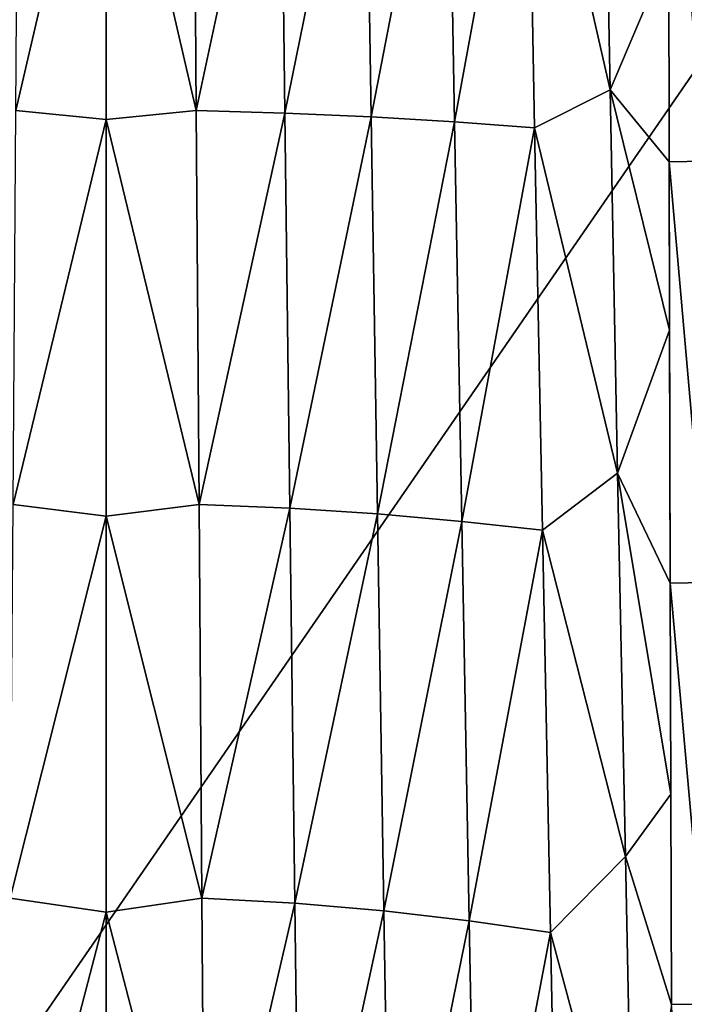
# Model space of a CAD drawing. Header units: metres. Extents: x -36 to 82, y -104 to 104.
# Tile 217 of 245: x -1 to 8, y 63 to 76. Entities that reach past the tile are written whole.
import ezdxf

# ---------------------------------------------------------------- set-up
doc = ezdxf.new("R2010")
doc.units = ezdxf.units.M
doc.layers.add('solid_FIT-SHOWER-153_SW0001', color=7, linetype='CONTINUOUS')

msp = doc.modelspace()

# ---------------------------------------------------------------- linework, layer by layer
at = {"layer": 'solid_FIT-SHOWER-153_SW0001'}
for points in [[(-14.693858, 85.322571, 16.90811), (-14.693651, 42.661289, 16.90811), (14.693883, 85.322571, 16.90811)], [(-14.693651, 42.661289, 16.90811), (14.693646, 42.661285, 16.90811), (14.693883, 85.322571, 16.90811)], [(6.612454, 80.216904, -19.460653), (6.708691, 75.111069, -19.715075), (5.604503, 79.964348, -19.536777)], [(6.612454, 80.216904, -19.460653), (7.489029, 76.953461, -19.552849), (6.708691, 75.111069, -19.715075)], [(-1.200576, 74.834579, -19.865303), (-1.164842, 80.078659, -19.613541), (-0.000009, 80.01223, -19.61725)], [(-1.200576, 74.834579, -19.865303), (-0.000009, 80.01223, -19.61725), (-0.000007, 74.71521, -19.871189)], [(1.164841, 80.07872, -19.613537), (1.200575, 74.834717, -19.865297), (-0.000009, 80.01223, -19.61725)], [(1.200575, 74.834717, -19.865297), (-0.000007, 74.71521, -19.871189), (-0.000009, 80.01223, -19.61725)], [(2.316986, 80.061516, -19.610239), (1.200575, 74.834717, -19.865297), (1.164841, 80.07872, -19.613537)], [(2.316986, 80.061516, -19.610239), (2.379278, 74.800308, -19.863104), (1.200575, 74.834717, -19.865297)], [(3.44671, 80.036049, -19.599274), (2.379278, 74.800308, -19.863104), (2.316986, 80.061516, -19.610239)], [(3.44671, 80.036049, -19.599274), (3.527703, 74.749374, -19.854113), (2.379278, 74.800308, -19.863104)], [(4.545396, 80.003273, -19.576258), (3.527703, 74.749374, -19.854113), (3.44671, 80.036049, -19.599274)], [(4.545396, 80.003273, -19.576258), (4.638514, 74.683815, -19.834131), (3.527703, 74.749374, -19.854113)], [(5.604503, 79.964348, -19.536777), (4.638514, 74.683815, -19.834131), (4.545396, 80.003273, -19.576258)], [(5.604503, 79.964348, -19.536777), (5.704392, 74.605957, -19.798935), (4.638514, 74.683815, -19.834131)], [(6.708691, 75.111069, -19.715075), (5.704392, 74.605957, -19.798935), (5.604503, 79.964348, -19.536777)], [(7.484668, 79.759804, -19.40473), (7.968139, 79.776283, -19.346048), (7.971908, 74.16256, -19.64308)], [(7.484668, 79.759804, -19.40473), (7.971908, 74.16256, -19.64308), (7.494847, 74.153069, -19.695787)], [(7.489029, 76.953461, -19.552849), (7.484668, 79.759804, -19.40473), (7.494847, 74.153069, -19.695787)], [(6.708691, 75.111069, -19.715075), (7.489029, 76.953461, -19.552849), (7.494847, 74.153069, -19.695787)], [(6.708691, 75.111069, -19.715075), (6.809053, 70.005241, -19.95426), (5.704392, 74.605957, -19.798935)], [(6.708691, 75.111069, -19.715075), (7.494847, 74.153069, -19.695787), (7.500397, 71.910431, -19.806721)], [(6.708691, 75.111069, -19.715075), (7.500397, 71.910431, -19.806721), (6.809053, 70.005241, -19.95426)], [(-1.23785, 69.590508, -20.100599), (-1.200576, 74.834579, -19.865303), (-0.000007, 74.71521, -19.871189)], [(1.200575, 74.834717, -19.865297), (1.237849, 69.590706, -20.10059), (-0.000007, 74.71521, -19.871189)], [(2.379278, 74.800308, -19.863104), (1.237849, 69.590706, -20.10059), (1.200575, 74.834717, -19.865297)], [(2.379278, 74.800308, -19.863104), (2.444256, 69.539093, -20.099407), (1.237849, 69.590706, -20.10059)], [(3.527703, 74.749374, -19.854113), (2.444256, 69.539093, -20.099407), (2.379278, 74.800308, -19.863104)], [(3.527703, 74.749374, -19.854113), (3.612191, 69.462692, -20.092266), (2.444256, 69.539093, -20.099407)], [(4.638514, 74.683815, -19.834131), (3.612191, 69.462692, -20.092266), (3.527703, 74.749374, -19.854113)], [(-1.23785, 69.590508, -20.100599), (-0.000007, 74.71521, -19.871189), (-0.000005, 69.431656, -20.10774)], [(1.237849, 69.590706, -20.10059), (-0.000005, 69.431656, -20.10774), (-0.000007, 74.71521, -19.871189)], [(4.638514, 74.683815, -19.834131), (4.735655, 69.364357, -20.07518), (3.612191, 69.462692, -20.092266)], [(5.704392, 74.605957, -19.798935), (4.735655, 69.364357, -20.07518), (4.638514, 74.683815, -19.834131)], [(5.704392, 74.605957, -19.798935), (5.808602, 69.247574, -20.04413), (4.735655, 69.364357, -20.07518)], [(6.809053, 70.005241, -19.95426), (5.808602, 69.247574, -20.04413), (5.704392, 74.605957, -19.798935)], [(7.494847, 74.153069, -19.695787), (7.971908, 74.16256, -19.64308), (7.989662, 68.548843, -19.919233)], [(7.494847, 74.153069, -19.695787), (7.989662, 68.548843, -19.919233), (7.509933, 68.539856, -19.967476)], [(7.500397, 71.910431, -19.806721), (7.494847, 74.153069, -19.695787), (7.509933, 68.539856, -19.967476)], [(6.809053, 70.005241, -19.95426), (7.500397, 71.910431, -19.806721), (7.509933, 68.539856, -19.967476)], [(6.809053, 70.005241, -19.95426), (6.91207, 64.899414, -20.177999), (5.808602, 69.247574, -20.04413)], [(6.809053, 70.005241, -19.95426), (7.509933, 68.539856, -19.967476), (7.518694, 65.732155, -20.095865)], [(6.809053, 70.005241, -19.95426), (7.518694, 65.732155, -20.095865), (6.91207, 64.899414, -20.177999)], [(-1.276089, 64.346436, -20.319342), (-1.23785, 69.590508, -20.100599), (-0.000005, 69.431656, -20.10774)], [(1.237849, 69.590706, -20.10059), (1.276087, 64.346695, -20.319332), (-0.000005, 69.431656, -20.10774)], [(2.444256, 69.539093, -20.099407), (1.276087, 64.346695, -20.319332), (1.237849, 69.590706, -20.10059)], [(2.444256, 69.539093, -20.099407), (2.510911, 64.277878, -20.319059), (1.276087, 64.346695, -20.319332)], [(3.612191, 69.462692, -20.092266), (2.510911, 64.277878, -20.319059), (2.444256, 69.539093, -20.099407)], [(-1.276089, 64.346436, -20.319342), (-0.000005, 69.431656, -20.10774), (-0.000003, 64.161568, -20.326944)], [(1.276087, 64.346695, -20.319332), (-0.000003, 64.161568, -20.326944), (-0.000005, 69.431656, -20.10774)], [(3.612191, 69.462692, -20.092266), (3.698851, 64.176018, -20.313627), (2.510911, 64.277878, -20.319059)], [(4.735655, 69.364357, -20.07518), (3.698851, 64.176018, -20.313627), (3.612191, 69.462692, -20.092266)], [(4.735655, 69.364357, -20.07518), (4.835278, 64.044899, -20.299271), (3.698851, 64.176018, -20.313627)], [(5.808602, 69.247574, -20.04413), (4.835278, 64.044899, -20.299271), (4.735655, 69.364357, -20.07518)], [(5.808602, 69.247574, -20.04413), (5.915456, 63.889187, -20.272184), (4.835278, 64.044899, -20.299271)], [(6.91207, 64.899414, -20.177999), (5.915456, 63.889187, -20.272184), (5.808602, 69.247574, -20.04413)], [(7.509933, 68.539856, -19.967476), (7.989662, 68.548843, -19.919233), (8.010581, 62.935127, -20.175262)], [(7.509933, 68.539856, -19.967476), (8.010581, 62.935127, -20.175262), (7.527912, 62.9305, -20.218929)], [(7.518694, 65.732155, -20.095865), (7.509933, 68.539856, -19.967476), (7.527912, 62.9305, -20.218929)], [(6.91207, 64.899414, -20.177999), (7.518694, 65.732155, -20.095865), (7.527912, 62.9305, -20.218929)], [(6.91207, 64.899414, -20.177999), (7.016269, 59.793583, -20.386086), (5.915456, 63.889187, -20.272184)], [(6.91207, 64.899414, -20.177999), (7.527912, 62.9305, -20.218929), (7.016269, 59.793583, -20.386086)], [(-1.314718, 59.10236, -20.52145), (-1.276089, 64.346436, -20.319342), (-0.000003, 64.161568, -20.326944)], [(1.276087, 64.346695, -20.319332), (1.314715, 59.102688, -20.521439), (-0.000003, 64.161568, -20.326944)], [(2.510911, 64.277878, -20.319059), (1.314715, 59.102688, -20.521439), (1.276087, 64.346695, -20.319332)], [(2.510911, 64.277878, -20.319059), (2.578233, 59.016666, -20.521969), (1.314715, 59.102688, -20.521439)], [(3.698851, 64.176018, -20.313627), (2.578233, 59.016666, -20.521969), (2.510911, 64.277878, -20.319059)], [(-1.314718, 59.10236, -20.52145), (-0.000003, 64.161568, -20.326944), (-0.000001, 58.905193, -20.528841)], [(1.314715, 59.102688, -20.521439), (-0.000001, 58.905193, -20.528841), (-0.000003, 64.161568, -20.326944)], [(3.698851, 64.176018, -20.313627), (3.786357, 58.889336, -20.518093), (2.578233, 59.016666, -20.521969)], [(4.835278, 64.044899, -20.299271), (3.786357, 58.889336, -20.518093), (3.698851, 64.176018, -20.313627)], [(4.835278, 64.044899, -20.299271), (4.935843, 58.725437, -20.506268), (3.786357, 58.889336, -20.518093)], [(5.915456, 63.889187, -20.272184), (4.935843, 58.725437, -20.506268), (4.835278, 64.044899, -20.299271)], [(5.915456, 63.889187, -20.272184), (6.023277, 58.5308, -20.482914), (4.935843, 58.725437, -20.506268)], [(7.016269, 59.793583, -20.386086), (6.023277, 58.5308, -20.482914), (5.915456, 63.889187, -20.272184)], [(7.527912, 62.9305, -20.218929), (8.010581, 62.935127, -20.175262), (8.032631, 57.321407, -20.410803)]]:
    msp.add_3dface(points, dxfattribs=at)

doc.saveas('drawing.dxf')
